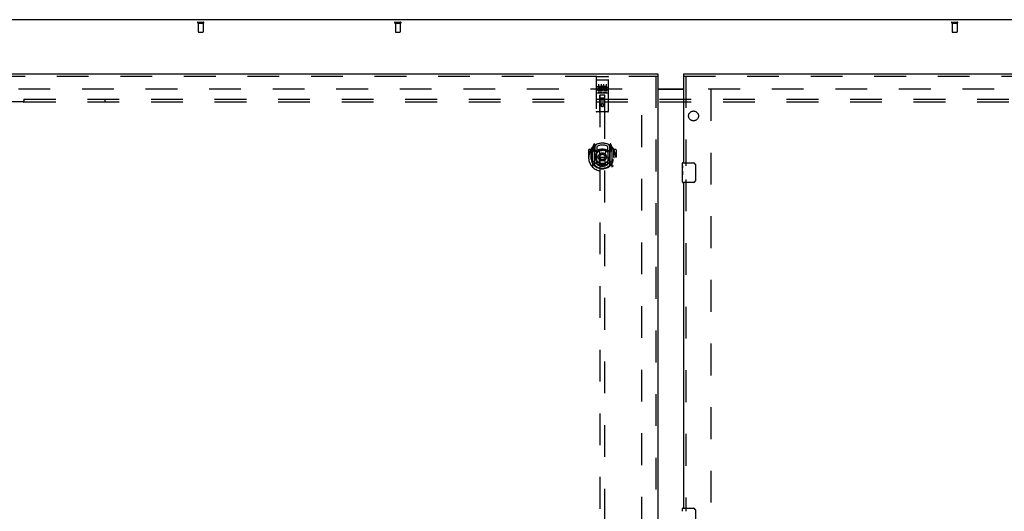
# Model space of a CAD drawing. Header units: inches. Extents: x 0 to 293, y 0 to 190.
# Tile 77 of 104: x 51 to 101, y 109 to 134. Entities that reach past the tile are written whole.
import ezdxf

# ---------------------------------------------------------------- set-up
doc = ezdxf.new("R2010")
doc.units = ezdxf.units.IN
doc.header["$LTSCALE"] = 16.12069
doc.header["$MEASUREMENT"] = 0
doc.linetypes.add('HIDDEN', pattern=[0.2, 0.1, -0.1])
doc.layers.get('0').update_dxf_attribs({"linetype": 'CONTINUOUS'})
for name, color, linetype in [('DEFAULT_2', 8, 'HIDDEN'), ('LEFT_OR_SECONDARY_DOOR_ASSEMBLY', 7, 'CONTINUOUS'), ('RIGHT_OR_MAIN_DOOR_ASSEMBLY', 7, 'CONTINUOUS'), ('SUBPANEL', 7, 'CONTINUOUS')]:
    doc.layers.add(name, color=color, linetype=linetype)

msp = doc.modelspace()

# ---------------------------------------------------------------- linework, layer by layer
at = {"color": 7, "linetype": 'Continuous'}
for p, q in [((123.682, 133.862), (46.057, 133.862)), ((83.307, 130.367), (84.62, 130.367))]:
    msp.add_line(p, q, dxfattribs=at)
at = {"color": 3, "linetype": 'Continuous'}
msp.add_line((83.307, 130.347), (84.62, 130.347), dxfattribs=at)
at = {"layer": 'DEFAULT_2', "color": 8, "linetype": 'HIDDEN'}
for p, q in [((59.978, 133.737), (60.262, 133.737)), ((59.978, 133.694), (60.262, 133.694)), ((59.996, 133.694), (59.996, 133.247)), ((60.244, 133.694), (60.244, 133.247)), ((69.978, 133.737), (70.262, 133.737)), ((69.978, 133.694), (70.262, 133.694)), ((69.996, 133.694), (69.996, 133.247)), ((70.244, 133.694), (70.244, 133.247)), ((98.228, 133.737), (98.512, 133.737)), ((98.228, 133.694), (98.512, 133.694)), ((98.246, 133.694), (98.246, 133.247)), ((98.494, 133.694), (98.494, 133.247)), ((60.006, 133.237), (60.234, 133.237)), ((70.006, 133.237), (70.234, 133.237)), ((98.256, 133.237), (98.484, 133.237)), ((47.651, 130.362), (82.62, 130.362)), ((82.495, 69.377), (82.495, 130.347)), ((85.87, 130.362), (120.839, 130.362)), ((85.995, 130.347), (85.995, 69.377))]:
    msp.add_line(p, q, dxfattribs=at)
for centre, radius, start, end in [((59.978, 133.716), 0.0215, 90, 270), ((60.262, 133.716), 0.0215, 270, 90), ((69.978, 133.716), 0.0215, 90, 270), ((70.262, 133.716), 0.0215, 270, 90), ((98.228, 133.716), 0.0215, 90, 270), ((98.512, 133.716), 0.0215, 270, 90), ((60.006, 133.247), 0.01, 180, 270), ((60.234, 133.247), 0.01, 270, 360), ((70.006, 133.247), 0.01, 180, 270), ((70.234, 133.247), 0.01, 270, 360), ((98.256, 133.247), 0.01, 180, 270), ((98.484, 133.247), 0.01, 270, 360)]:
    msp.add_arc(centre, radius, start, end, dxfattribs=at)
at = {"layer": 'LEFT_OR_SECONDARY_DOOR_ASSEMBLY', "color": 3, "linetype": 'Continuous'}
for p, q in [((46.37, 131.112), (83.307, 131.112)), ((83.307, 131.008), (83.307, 68.716))]:
    msp.add_line(p, q, dxfattribs=at)
at = {"layer": 'LEFT_OR_SECONDARY_DOOR_ASSEMBLY', "color": 8, "linetype": 'HIDDEN'}
for p, q in [((46.37, 131.008), (83.307, 131.008)), ((80.182, 130.95), (80.182, 129.225)), ((80.212, 130.98), (80.777, 130.98)), ((80.807, 129.225), (80.807, 130.95)), ((83.203, 131.008), (83.203, 68.716)), ((80.199, 130.821), (80.198, 130.821)), ((80.2, 130.821), (80.199, 130.821)), ((80.2, 130.821), (80.2, 130.821)), ((80.201, 130.821), (80.2, 130.821)), ((80.202, 130.821), (80.201, 130.821)), ((80.204, 130.821), (80.203, 130.821)), ((80.205, 130.822), (80.204, 130.821)), ((80.206, 130.822), (80.205, 130.822)), ((80.206, 130.822), (80.206, 130.822)), ((80.207, 130.822), (80.206, 130.822)), ((80.208, 130.822), (80.207, 130.822)), ((80.209, 130.822), (80.208, 130.822)), ((80.21, 130.822), (80.209, 130.822)), ((80.211, 130.822), (80.21, 130.822)), ((80.211, 130.822), (80.211, 130.822)), ((80.212, 130.822), (80.211, 130.822)), ((80.212, 130.822), (80.778, 130.822)), ((80.263, 130.445), (80.263, 130.487)), ((80.263, 130.487), (80.419, 130.487)), ((80.263, 130.445), (80.376, 130.445)), ((80.284, 130.36), (80.284, 130.402)), ((80.284, 130.402), (80.376, 130.402)), ((80.307, 130.589), (80.307, 130.283)), ((80.376, 130.402), (80.376, 130.445)), ((80.419, 130.309), (80.419, 130.487)), ((80.443, 130.439), (80.427, 130.478)), ((80.432, 130.589), (80.432, 130.283)), ((80.557, 130.589), (80.557, 130.283)), ((80.575, 130.445), (80.575, 130.487)), ((80.575, 130.487), (80.668, 130.487)), ((80.575, 130.445), (80.668, 130.445)), ((80.639, 130.401), (80.668, 130.401)), ((80.682, 130.589), (80.682, 130.283)), ((80.778, 130.822), (80.779, 130.822)), ((80.779, 130.822), (80.779, 130.822)), ((80.779, 130.822), (80.78, 130.822)), ((80.78, 130.822), (80.781, 130.822)), ((80.781, 130.822), (80.782, 130.822)), ((80.782, 130.822), (80.783, 130.822)), ((80.783, 130.822), (80.784, 130.822)), ((80.784, 130.822), (80.784, 130.822)), ((80.784, 130.822), (80.785, 130.821)), ((80.785, 130.821), (80.786, 130.821)), ((80.786, 130.821), (80.787, 130.821)), ((80.787, 130.821), (80.788, 130.821)), ((80.788, 130.821), (80.788, 130.821)), ((80.788, 130.821), (80.789, 130.821)), ((80.789, 130.821), (80.79, 130.821)), ((80.79, 130.821), (80.791, 130.821)), ((80.212, 130.152), (80.777, 130.152)), ((80.263, 130.274), (80.263, 130.316)), ((80.263, 130.316), (80.376, 130.316)), ((80.263, 130.274), (80.419, 130.274)), ((80.284, 130.36), (80.376, 130.36)), ((80.456, 130.168), (80.284, 130.168)), ((80.365, 129.225), (80.368, 130.035)), ((80.39, 130.035), (80.368, 130.035)), ((80.37, 130.035), (80.37, 102.033)), ((80.376, 130.316), (80.376, 130.36)), ((80.6, 130.035), (80.39, 130.035)), ((80.41, 129.91), (80.58, 129.91)), ((80.419, 130.309), (80.432, 130.328)), ((80.419, 130.274), (80.419, 130.286)), ((80.423, 130.284), (80.419, 130.286)), ((80.706, 130.168), (80.534, 130.168)), ((80.621, 130.035), (80.6, 130.035)), ((80.62, 102.033), (80.62, 130.035)), ((80.625, 129.225), (80.621, 130.035)), ((80.635, 130.36), (80.682, 130.36)), ((80.639, 130.316), (80.732, 130.316)), ((80.639, 130.274), (80.732, 130.274)), ((80.732, 130.274), (80.732, 130.316)), ((80.622, 129.785), (80.367, 129.785)), ((80.495, 129.607), (80.432, 129.571)), ((80.432, 129.571), (80.432, 129.498)), ((80.432, 129.571), (80.442, 129.565)), ((80.432, 129.498), (80.442, 129.504)), ((80.432, 129.498), (80.495, 129.462)), ((80.495, 129.595), (80.442, 129.565)), ((80.442, 129.565), (80.442, 129.504)), ((80.442, 129.504), (80.495, 129.474)), ((80.495, 129.607), (80.495, 129.595)), ((80.557, 129.571), (80.495, 129.607)), ((80.547, 129.565), (80.495, 129.595)), ((80.495, 129.474), (80.547, 129.504)), ((80.495, 129.462), (80.557, 129.498)), ((80.495, 129.462), (80.495, 129.474)), ((80.557, 129.571), (80.547, 129.565)), ((80.547, 129.504), (80.547, 129.565)), ((80.557, 129.498), (80.547, 129.504)), ((80.557, 129.498), (80.557, 129.571)), ((80.777, 129.195), (80.212, 129.195)), ((80.069, 127.561), (79.999, 127.385)), ((80.091, 127.481), (80.091, 127.481)), ((80.091, 127.481), (80.091, 127.48)), ((80.091, 127.481), (80.091, 127.48)), ((80.112, 127.477), (80.098, 127.558)), ((80.112, 126.461), (80.112, 127.477)), ((80.12, 127.43), (80.19, 127.539)), ((80.12, 126.486), (80.12, 127.489)), ((80.122, 127.464), (80.122, 127.257)), ((80.22, 127.442), (80.22, 127.189)), ((80.77, 127.189), (80.77, 127.442)), ((80.8, 127.539), (80.87, 127.43)), ((80.867, 127.257), (80.867, 127.464)), ((80.87, 126.486), (80.87, 127.489)), ((80.891, 127.558), (80.877, 127.477)), ((80.877, 127.477), (80.877, 126.461)), ((80.899, 127.48), (80.894, 127.484)), ((80.99, 127.385), (80.92, 127.561)), ((79.795, 127.264), (79.795, 126.891)), ((79.795, 126.891), (79.81, 126.891)), ((79.912, 127.279), (79.81, 127.279)), ((79.912, 127.279), (79.912, 126.891)), ((79.92, 127.264), (79.912, 127.279)), ((79.912, 126.891), (79.927, 126.891)), ((79.92, 127.302), (79.92, 126.844)), ((79.995, 127.374), (79.995, 126.407)), ((80.052, 127.37), (80.052, 127.22)), ((80.12, 127.37), (80.052, 127.37)), ((80.052, 127.22), (80.112, 127.22)), ((80.061, 127.362), (80.09, 127.316)), ((80.212, 127.219), (80.14, 127.219)), ((80.142, 127.237), (80.208, 127.237)), ((80.212, 126.578), (80.212, 127.209)), ((80.332, 127.235), (80.362, 126.891)), ((80.332, 126.551), (80.362, 126.891)), ((80.362, 126.891), (80.627, 126.891)), ((80.658, 127.235), (80.627, 126.891)), ((80.657, 126.551), (80.627, 126.891)), ((80.85, 127.219), (80.777, 127.219)), ((80.777, 127.209), (80.777, 126.578)), ((80.781, 127.237), (80.847, 127.237)), ((80.937, 127.37), (80.87, 127.37)), ((80.877, 127.22), (80.937, 127.22)), ((80.9, 127.316), (80.929, 127.362)), ((80.937, 127.22), (80.937, 127.37)), ((80.995, 126.407), (80.995, 127.374)), ((81.077, 126.891), (81.062, 126.891)), ((81.077, 127.279), (81.069, 127.264)), ((81.07, 127.302), (81.07, 126.844)), ((81.077, 126.891), (81.077, 127.279)), ((81.18, 127.279), (81.077, 127.279)), ((81.18, 126.891), (81.195, 126.891)), ((81.195, 127.264), (81.195, 126.891)), ((80.22, 126.628), (80.22, 126.525)), ((80.77, 126.525), (80.77, 126.628))]:
    msp.add_line(p, q, dxfattribs=at)
at = {"layer": 'LEFT_OR_SECONDARY_DOOR_ASSEMBLY', "color": 7, "linetype": 'Continuous'}
msp.add_line((83.307, 131.112), (83.307, 131.008), dxfattribs=at)
at = {"layer": 'LEFT_OR_SECONDARY_DOOR_ASSEMBLY', "color": 8, "linetype": 'HIDDEN'}
for points in [[(80.198, 130.821), (80.198, 130.821), (80.197, 130.821), (80.197, 130.821), (80.197, 130.821), (80.196, 130.821), (80.196, 130.821), (80.196, 130.821), (80.195, 130.82), (80.195, 130.82), (80.195, 130.82), (80.194, 130.82), (80.194, 130.82), (80.194, 130.82), (80.193, 130.82), (80.193, 130.82), (80.193, 130.82), (80.192, 130.82), (80.192, 130.82), (80.192, 130.82), (80.191, 130.82), (80.191, 130.82), (80.191, 130.82), (80.19, 130.819), (80.19, 130.819), (80.19, 130.819), (80.19, 130.819), (80.189, 130.819), (80.189, 130.819), (80.189, 130.819), (80.189, 130.819), (80.188, 130.819), (80.188, 130.819), (80.188, 130.819), (80.188, 130.819), (80.187, 130.818), (80.187, 130.818), (80.187, 130.818), (80.187, 130.818), (80.186, 130.818), (80.186, 130.818), (80.186, 130.818), (80.186, 130.818), (80.186, 130.818), (80.185, 130.818), (80.185, 130.818), (80.185, 130.817), (80.185, 130.817), (80.185, 130.817), (80.185, 130.817), (80.184, 130.817), (80.184, 130.817), (80.184, 130.817), (80.184, 130.817), (80.184, 130.817), (80.184, 130.817), (80.184, 130.816), (80.183, 130.816), (80.183, 130.816), (80.183, 130.816), (80.183, 130.816), (80.183, 130.816), (80.183, 130.816), (80.183, 130.816), (80.183, 130.816), (80.183, 130.816), (80.183, 130.815), (80.183, 130.815), (80.183, 130.815), (80.182, 130.815), (80.182, 130.815), (80.182, 130.815), (80.182, 130.815), (80.182, 130.815), (80.182, 130.815), (80.182, 130.815), (80.182, 130.814), (80.182, 130.814)], [(80.203, 130.821), (80.203, 130.821), (80.202, 130.821)], [(80.791, 130.821), (80.791, 130.821), (80.792, 130.821), (80.792, 130.821), (80.793, 130.821), (80.793, 130.821), (80.793, 130.821), (80.794, 130.821), (80.794, 130.821), (80.794, 130.82), (80.795, 130.82), (80.795, 130.82), (80.795, 130.82), (80.796, 130.82), (80.796, 130.82), (80.796, 130.82), (80.797, 130.82), (80.797, 130.82), (80.797, 130.82), (80.798, 130.82), (80.798, 130.82), (80.798, 130.82), (80.798, 130.82), (80.799, 130.82), (80.799, 130.819), (80.799, 130.819), (80.8, 130.819), (80.8, 130.819), (80.8, 130.819), (80.8, 130.819), (80.801, 130.819), (80.801, 130.819), (80.801, 130.819), (80.801, 130.819), (80.802, 130.819), (80.802, 130.819), (80.802, 130.818), (80.802, 130.818), (80.803, 130.818), (80.803, 130.818), (80.803, 130.818), (80.803, 130.818), (80.804, 130.818), (80.804, 130.818), (80.804, 130.818), (80.804, 130.818), (80.804, 130.818), (80.804, 130.817), (80.805, 130.817), (80.805, 130.817), (80.805, 130.817), (80.805, 130.817), (80.805, 130.817), (80.805, 130.817), (80.806, 130.817), (80.806, 130.817), (80.806, 130.817), (80.806, 130.816), (80.806, 130.816), (80.806, 130.816), (80.806, 130.816), (80.806, 130.816), (80.807, 130.816), (80.807, 130.816), (80.807, 130.816), (80.807, 130.816), (80.807, 130.816), (80.807, 130.815), (80.807, 130.815), (80.807, 130.815), (80.807, 130.815), (80.807, 130.815), (80.807, 130.815), (80.807, 130.815), (80.807, 130.815), (80.807, 130.815), (80.807, 130.815), (80.807, 130.814), (80.807, 130.814)], [(80.284, 130.168), (80.284, 130.168), (80.283, 130.168), (80.283, 130.168), (80.283, 130.168), (80.283, 130.168), (80.283, 130.168), (80.282, 130.168), (80.282, 130.168), (80.282, 130.168), (80.282, 130.168), (80.282, 130.168), (80.282, 130.168), (80.281, 130.168), (80.281, 130.168), (80.281, 130.168), (80.281, 130.168), (80.281, 130.168), (80.281, 130.168), (80.28, 130.168), (80.28, 130.168), (80.28, 130.168), (80.28, 130.168), (80.28, 130.168), (80.28, 130.168), (80.28, 130.168), (80.279, 130.168), (80.279, 130.168), (80.279, 130.168), (80.279, 130.168), (80.279, 130.168), (80.279, 130.168), (80.279, 130.168), (80.279, 130.168), (80.278, 130.168), (80.278, 130.169), (80.278, 130.169), (80.278, 130.169), (80.278, 130.169), (80.278, 130.169), (80.278, 130.169), (80.278, 130.169), (80.278, 130.169), (80.278, 130.169), (80.277, 130.169), (80.277, 130.169), (80.277, 130.169)], [(80.462, 130.169), (80.462, 130.169), (80.462, 130.169), (80.462, 130.169), (80.462, 130.169), (80.462, 130.169), (80.462, 130.169), (80.462, 130.169), (80.462, 130.169), (80.461, 130.169), (80.461, 130.169), (80.461, 130.169), (80.461, 130.168), (80.461, 130.168), (80.461, 130.168), (80.461, 130.168), (80.461, 130.168), (80.461, 130.168), (80.46, 130.168), (80.46, 130.168), (80.46, 130.168), (80.46, 130.168), (80.46, 130.168), (80.46, 130.168), (80.46, 130.168), (80.459, 130.168), (80.459, 130.168), (80.459, 130.168), (80.459, 130.168), (80.459, 130.168), (80.459, 130.168), (80.459, 130.168), (80.458, 130.168), (80.458, 130.168), (80.458, 130.168), (80.458, 130.168), (80.458, 130.168), (80.457, 130.168), (80.457, 130.168), (80.457, 130.168), (80.457, 130.168), (80.457, 130.168), (80.457, 130.168), (80.456, 130.168), (80.456, 130.168), (80.456, 130.168)], [(80.534, 130.168), (80.534, 130.168), (80.533, 130.168), (80.533, 130.168), (80.533, 130.168), (80.533, 130.168), (80.533, 130.168), (80.532, 130.168), (80.532, 130.168), (80.532, 130.168), (80.532, 130.168), (80.532, 130.168), (80.532, 130.168), (80.531, 130.168), (80.531, 130.168), (80.531, 130.168), (80.531, 130.168), (80.531, 130.168), (80.531, 130.168), (80.53, 130.168), (80.53, 130.168), (80.53, 130.168), (80.53, 130.168), (80.53, 130.168), (80.53, 130.168), (80.53, 130.168), (80.529, 130.168), (80.529, 130.168), (80.529, 130.168), (80.529, 130.168), (80.529, 130.168), (80.529, 130.168), (80.529, 130.168), (80.529, 130.168), (80.528, 130.168), (80.528, 130.169), (80.528, 130.169), (80.528, 130.169), (80.528, 130.169), (80.528, 130.169), (80.528, 130.169), (80.528, 130.169), (80.528, 130.169), (80.528, 130.169), (80.527, 130.169), (80.527, 130.169), (80.527, 130.169)], [(80.712, 130.169), (80.712, 130.169), (80.712, 130.169), (80.712, 130.169), (80.712, 130.169), (80.712, 130.169), (80.712, 130.169), (80.712, 130.169), (80.712, 130.169), (80.711, 130.169), (80.711, 130.169), (80.711, 130.169), (80.711, 130.168), (80.711, 130.168), (80.711, 130.168), (80.711, 130.168), (80.711, 130.168), (80.711, 130.168), (80.71, 130.168), (80.71, 130.168), (80.71, 130.168), (80.71, 130.168), (80.71, 130.168), (80.71, 130.168), (80.71, 130.168), (80.709, 130.168), (80.709, 130.168), (80.709, 130.168), (80.709, 130.168), (80.709, 130.168), (80.709, 130.168), (80.709, 130.168), (80.708, 130.168), (80.708, 130.168), (80.708, 130.168), (80.708, 130.168), (80.708, 130.168), (80.707, 130.168), (80.707, 130.168), (80.707, 130.168), (80.707, 130.168), (80.707, 130.168), (80.707, 130.168), (80.706, 130.168), (80.706, 130.168), (80.706, 130.168)], [(79.949, 127.33), (79.95, 127.33), (79.951, 127.331), (79.951, 127.332), (79.952, 127.333), (79.953, 127.334), (79.954, 127.334), (79.954, 127.335), (79.955, 127.336), (79.956, 127.337), (79.957, 127.338), (79.957, 127.338), (79.958, 127.339), (79.959, 127.34), (79.96, 127.34), (79.961, 127.341), (79.961, 127.342), (79.962, 127.342), (79.963, 127.343), (79.964, 127.344), (79.965, 127.344), (79.966, 127.345), (79.966, 127.345), (79.967, 127.346), (79.968, 127.347), (79.969, 127.347), (79.97, 127.348), (79.971, 127.348), (79.972, 127.349), (79.973, 127.349), (79.973, 127.35), (79.974, 127.35), (79.975, 127.351), (79.976, 127.351), (79.977, 127.351)], [(81.012, 127.351), (81.013, 127.351), (81.014, 127.351), (81.015, 127.35), (81.016, 127.35), (81.017, 127.349), (81.018, 127.349), (81.019, 127.348), (81.02, 127.348), (81.021, 127.347), (81.021, 127.347), (81.022, 127.346), (81.023, 127.345), (81.024, 127.345), (81.025, 127.344), (81.026, 127.344), (81.027, 127.343), (81.027, 127.342), (81.028, 127.342), (81.029, 127.341), (81.03, 127.34), (81.031, 127.34), (81.031, 127.339), (81.032, 127.338), (81.033, 127.338), (81.034, 127.337), (81.034, 127.336), (81.035, 127.335), (81.036, 127.334), (81.037, 127.334), (81.037, 127.333), (81.038, 127.332), (81.039, 127.331), (81.039, 127.33), (81.04, 127.33)], [(79.977, 126.43), (79.976, 126.431), (79.975, 126.431), (79.974, 126.431), (79.973, 126.432), (79.973, 126.432), (79.972, 126.433), (79.971, 126.433), (79.97, 126.434), (79.969, 126.434), (79.968, 126.435), (79.967, 126.436), (79.966, 126.436), (79.966, 126.437), (79.965, 126.437), (79.964, 126.438), (79.963, 126.439), (79.962, 126.439), (79.961, 126.44), (79.961, 126.44), (79.96, 126.441), (79.959, 126.442), (79.958, 126.443), (79.957, 126.443), (79.957, 126.444), (79.956, 126.445), (79.955, 126.446), (79.954, 126.446), (79.954, 126.447), (79.953, 126.448), (79.952, 126.449), (79.951, 126.449), (79.951, 126.45), (79.95, 126.451), (79.949, 126.452)], [(79.962, 126.777), (79.965, 126.772), (79.968, 126.767), (79.971, 126.762), (79.974, 126.758), (79.977, 126.753), (79.98, 126.749), (79.982, 126.745), (79.985, 126.741), (79.988, 126.737), (79.99, 126.734), (79.993, 126.73), (79.995, 126.727), (79.997, 126.724), (80, 126.721), (80.002, 126.718), (80.004, 126.715), (80.006, 126.712), (80.008, 126.709), (80.01, 126.707), (80.013, 126.704), (80.015, 126.702), (80.016, 126.7), (80.018, 126.698), (80.02, 126.695), (80.022, 126.693), (80.024, 126.691), (80.026, 126.69), (80.028, 126.688), (80.029, 126.686), (80.031, 126.684), (80.033, 126.683), (80.034, 126.681), (80.036, 126.68), (80.037, 126.678), (80.039, 126.677), (80.04, 126.676)], [(80.683, 126.534), (80.677, 126.532), (80.672, 126.531), (80.666, 126.53), (80.661, 126.528), (80.656, 126.527), (80.65, 126.526), (80.645, 126.525), (80.639, 126.523), (80.634, 126.522), (80.628, 126.521), (80.623, 126.52), (80.617, 126.519), (80.612, 126.518), (80.606, 126.517), (80.601, 126.516), (80.595, 126.515), (80.59, 126.515), (80.584, 126.514), (80.579, 126.513), (80.573, 126.513), (80.567, 126.512), (80.562, 126.511), (80.556, 126.511), (80.551, 126.51), (80.545, 126.51), (80.54, 126.51), (80.534, 126.509), (80.528, 126.509), (80.523, 126.509), (80.517, 126.509), (80.512, 126.508), (80.506, 126.508), (80.5, 126.508), (80.495, 126.508), (80.489, 126.508), (80.484, 126.508), (80.478, 126.508), (80.472, 126.509), (80.467, 126.509), (80.461, 126.509), (80.456, 126.509), (80.45, 126.51), (80.444, 126.51), (80.439, 126.51), (80.433, 126.511), (80.428, 126.511), (80.422, 126.512), (80.417, 126.513), (80.411, 126.513), (80.405, 126.514), (80.4, 126.515), (80.394, 126.515), (80.389, 126.516), (80.383, 126.517), (80.378, 126.518), (80.372, 126.519), (80.367, 126.52), (80.361, 126.521), (80.356, 126.522), (80.35, 126.523), (80.345, 126.525), (80.339, 126.526), (80.334, 126.527), (80.328, 126.528), (80.323, 126.53), (80.318, 126.531), (80.312, 126.532), (80.307, 126.534)], [(80.949, 126.676), (80.951, 126.677), (80.952, 126.678), (80.954, 126.68), (80.955, 126.681), (80.957, 126.683), (80.959, 126.684), (80.96, 126.686), (80.962, 126.688), (80.964, 126.69), (80.966, 126.691), (80.967, 126.693), (80.969, 126.695), (80.971, 126.698), (80.973, 126.7), (80.975, 126.702), (80.977, 126.704), (80.979, 126.707), (80.981, 126.709), (80.983, 126.712), (80.985, 126.715), (80.988, 126.718), (80.99, 126.721), (80.992, 126.724), (80.995, 126.727), (80.997, 126.73), (80.999, 126.734), (81.002, 126.737), (81.004, 126.741), (81.007, 126.745), (81.01, 126.749), (81.012, 126.753), (81.015, 126.758), (81.018, 126.762), (81.021, 126.767), (81.024, 126.772), (81.027, 126.777)], [(81.04, 126.452), (81.039, 126.451), (81.039, 126.45), (81.038, 126.449), (81.037, 126.449), (81.037, 126.448), (81.036, 126.447), (81.035, 126.446), (81.034, 126.446), (81.034, 126.445), (81.033, 126.444), (81.032, 126.443), (81.031, 126.443), (81.031, 126.442), (81.03, 126.441), (81.029, 126.44), (81.028, 126.44), (81.027, 126.439), (81.027, 126.439), (81.026, 126.438), (81.025, 126.437), (81.024, 126.437), (81.023, 126.436), (81.022, 126.436), (81.021, 126.435), (81.021, 126.434), (81.02, 126.434), (81.019, 126.433), (81.018, 126.433), (81.017, 126.432), (81.016, 126.432), (81.015, 126.431), (81.014, 126.431), (81.013, 126.431), (81.012, 126.43)]]:
    msp.add_lwpolyline(points, dxfattribs=at)
for centre, radius in [((80.495, 129.535), 0.085), ((80.495, 129.535), 0.0845), ((80.495, 126.909), 0.35), ((80.495, 126.909), 0.335), ((80.495, 126.909), 0.205), ((80.495, 126.909), 0.133)]:
    msp.add_circle(centre, radius, dxfattribs=at)
for centre, radius, start, end in [((80.212, 130.95), 0.03, 90, 180), ((80.777, 130.95), 0.03, 0, 90), ((80.469, 130.38), 0.107, 244.2636, 113.4027), ((80.469, 130.38), 0.0639, 234.8895, 113.4026), ((80.639, 130.337), 0.0635, 90, 270), ((80.668, 130.423), 0.0644, 282.2995, 90.0775), ((80.668, 130.423), 0.0219, 269.9011, 90), ((80.212, 130.122), 0.03, 90, 180), ((80.41, 129.995), 0.04, 90, 180), ((80.41, 129.95), 0.04, 180, 270), ((80.58, 129.995), 0.04, 0, 90), ((80.58, 129.95), 0.04, 270, 360), ((80.639, 130.338), 0.0219, 100.307, 270), ((80.777, 130.122), 0.03, 0, 90), ((80.212, 129.225), 0.03, 180, 270), ((80.335, 129.225), 0.03, 270, 360), ((80.655, 129.225), 0.03, 180, 270), ((80.777, 129.225), 0.03, 270, 360), ((80.495, 126.891), 0.7, 125.5126, 54.4874), ((80.495, 126.909), 0.7, 35.2961, 144.7039), ((80.01, 127.374), 0.015, 135.0748, 180), ((80.083, 127.555), 0.015, 10, 158.1959), ((80.1, 127.444), 0.02, 0, 125.5126), ((80.102, 127.464), 0.02, 0, 125.2543), ((80.14, 127.489), 0.02, 121.4688, 179.9992), ((80.495, 126.909), 0.6, 62.7204, 117.2796), ((80.85, 127.489), 0.02, 0, 58.5295), ((80.887, 127.464), 0.02, 54.7457, 180), ((80.89, 127.444), 0.02, 54.4874, 180), ((80.906, 127.555), 0.015, 21.8041, 170), ((80.98, 127.374), 0.015, 0, 44.9252), ((79.81, 127.264), 0.015, 90, 180), ((80.495, 126.891), 0.685, 146.9885, 180), ((80.495, 126.893), 0.583, 180.2464, 359.7536), ((79.94, 127.302), 0.02, 144.7039, 180), ((80.065, 127.365), 0.005, 90, 212.6792), ((80.495, 126.578), 0.7, 53.2319, 126.7681), ((79.932, 127.215), 0.188, 0, 32.6792), ((80.14, 127.239), 0.02, 180, 270), ((80.142, 127.257), 0.02, 180, 270), ((80.208, 127.257), 0.02, 270, 293.464), ((80.227, 127.209), 0.015, 112.9863, 180), ((80.495, 126.596), 0.7, 66.536, 113.464), ((80.25, 127.189), 0.03, 180, 311.1261), ((80.495, 126.909), 0.343, 48.8739, 131.1261), ((80.312, 127.233), 0.02, 5.0796, 105.6131), ((80.678, 127.233), 0.02, 74.3869, 174.9204), ((80.74, 127.189), 0.03, 228.8739, 360), ((80.762, 127.209), 0.015, 0, 67.0137), ((80.781, 127.257), 0.02, 246.536, 270), ((80.847, 127.257), 0.02, 270, 360), ((80.85, 127.239), 0.02, 270, 360), ((81.058, 127.215), 0.188, 147.3208, 180), ((80.925, 127.365), 0.005, 327.3208, 90), ((81.05, 127.302), 0.02, 0, 35.2961), ((80.495, 126.891), 0.685, 0, 33.0115), ((81.18, 127.264), 0.015, 0, 90), ((79.94, 126.844), 0.02, 180, 187.6622), ((80.495, 126.919), 0.58, 187.6622, 352.3378), ((80.01, 126.407), 0.015, 180, 224.9252), ((80.495, 127.208), 0.7, 229.529, 310.471), ((80.127, 126.461), 0.015, 180, 229.6413), ((80.14, 126.486), 0.02, 180, 230.6594), ((80.227, 126.578), 0.015, 180, 247.0137), ((80.25, 126.628), 0.03, 48.8739, 180), ((80.495, 126.919), 0.48, 235.0461, 304.9539), ((80.495, 126.909), 0.343, 228.8739, 311.1261), ((80.312, 126.553), 0.02, 254.4248, 354.9204), ((80.677, 126.553), 0.02, 185.0796, 285.5752), ((80.74, 126.628), 0.03, 0, 131.1261), ((80.762, 126.578), 0.015, 292.9863, 360), ((80.85, 126.486), 0.02, 309.3378, 359.9984), ((80.862, 126.461), 0.015, 310.3587, 360), ((80.98, 126.407), 0.015, 315.0748, 360), ((81.05, 126.844), 0.02, 352.3378, 360)]:
    msp.add_arc(centre, radius, start, end, dxfattribs=at)
at = {"layer": 'RIGHT_OR_MAIN_DOOR_ASSEMBLY', "color": 7, "linetype": 'Continuous'}
for p, q in [((84.62, 131.112), (84.62, 131.008)), ((84.56, 126.452), (84.56, 126.597)), ((84.56, 126.194), (84.56, 126.451)), ((84.565, 126.395), (84.56, 126.395)), ((84.575, 126.612), (85.115, 126.612)), ((85.215, 126.512), (85.215, 125.712)), ((84.56, 126.227), (84.567, 126.227)), ((84.56, 125.627), (84.56, 126.191)), ((84.561, 126.165), (84.56, 126.165)), ((84.56, 126.033), (84.566, 126.033)), ((84.56, 125.997), (84.567, 125.997)), ((84.56, 125.934), (84.567, 125.934)), ((84.567, 126.227), (84.567, 126.364)), ((84.567, 125.766), (84.567, 125.997)), ((84.56, 125.766), (84.567, 125.766)), ((85.115, 125.612), (84.575, 125.612)), ((84.56, 108.952), (84.56, 109.097)), ((84.575, 109.112), (85.115, 109.112)), ((85.215, 109.012), (85.215, 108.212))]:
    msp.add_line(p, q, dxfattribs=at)
at = {"layer": 'RIGHT_OR_MAIN_DOOR_ASSEMBLY', "color": 3, "linetype": 'Continuous'}
for p, q in [((84.62, 131.112), (121.557, 131.112)), ((84.62, 131.008), (84.62, 126.612)), ((84.62, 125.612), (84.62, 109.112))]:
    msp.add_line(p, q, dxfattribs=at)
at = {"layer": 'RIGHT_OR_MAIN_DOOR_ASSEMBLY', "color": 8, "linetype": 'HIDDEN'}
for p, q in [((84.62, 131.008), (121.557, 131.008)), ((84.724, 131.008), (84.724, 126.457)), ((84.724, 125.767), (84.724, 108.957))]:
    msp.add_line(p, q, dxfattribs=at)
at = {"layer": 'RIGHT_OR_MAIN_DOOR_ASSEMBLY', "color": 7, "linetype": 'Continuous'}
for points in [[(84.56, 126.452), (84.56, 126.448), (84.56, 126.443), (84.561, 126.438), (84.562, 126.425)], [(84.562, 126.425), (84.563, 126.417), (84.564, 126.409), (84.565, 126.4)], [(84.565, 126.4), (84.566, 126.391), (84.566, 126.382), (84.567, 126.373), (84.567, 126.364)], [(85.208, 126.548), (85.21, 126.543), (85.212, 126.537), (85.213, 126.531), (85.214, 126.525), (85.214, 126.519), (85.215, 126.512)], [(84.56, 126.194), (84.56, 126.186), (84.56, 126.177), (84.561, 126.167)], [(84.561, 126.167), (84.564, 126.133), (84.565, 126.121), (84.566, 126.108), (84.566, 126.096), (84.567, 126.083), (84.567, 126.07), (84.567, 126.057), (84.566, 126.045), (84.566, 126.032), (84.565, 126.02), (84.564, 126.008)], [(85.215, 125.712), (85.214, 125.706), (85.214, 125.7), (85.213, 125.694), (85.212, 125.688), (85.21, 125.682), (85.208, 125.676)], [(85.208, 109.048), (85.21, 109.043), (85.212, 109.037), (85.213, 109.031), (85.214, 109.025), (85.214, 109.019), (85.215, 109.012)]]:
    msp.add_lwpolyline(points, dxfattribs=at)
for centre, radius, start, end in [((84.575, 126.597), 0.015, 90, 180), ((85.115, 126.512), 0.1, 21.1999, 90), ((84.575, 125.627), 0.015, 180, 270), ((85.115, 125.712), 0.1, 270, 338.7946), ((84.575, 109.097), 0.015, 90, 180), ((85.115, 109.012), 0.1, 21.1999, 90)]:
    msp.add_arc(centre, radius, start, end, dxfattribs=at)
msp.add_ellipse((84.823, 126.028), major_axis=(0.263, 0), ratio=0.432808, start_param=3.141593, end_param=3.321581, dxfattribs=at)
at = {"layer": 'SUBPANEL', "color": 8, "linetype": 'HIDDEN'}
for p, q in [((51.116, 129.706), (49.526, 129.706)), ((51.134, 129.725), (51.127, 129.718)), ((51.151, 129.831), (51.151, 129.745)), ((51.151, 129.831), (119.089, 129.831)), ((51.151, 129.665), (51.151, 129.745)), ((51.151, 129.706), (119.089, 129.706)), ((55.276, 129.706), (55.276, 129.831))]:
    msp.add_line(p, q, dxfattribs=at)
for points in [[(51.127, 129.718), (51.125, 129.716), (51.123, 129.713), (51.121, 129.711), (51.119, 129.71), (51.117, 129.708), (51.116, 129.706)], [(51.129, 129.687), (51.126, 129.691), (51.124, 129.694), (51.123, 129.696), (51.121, 129.698), (51.12, 129.7), (51.119, 129.702), (51.117, 129.704), (51.116, 129.706)], [(51.151, 129.665), (51.149, 129.666), (51.147, 129.667), (51.146, 129.667), (51.144, 129.668), (51.143, 129.669), (51.141, 129.671), (51.14, 129.672), (51.138, 129.674), (51.137, 129.675), (51.135, 129.677), (51.134, 129.679), (51.133, 129.68), (51.131, 129.682), (51.13, 129.685), (51.129, 129.687)], [(51.151, 129.745), (51.149, 129.742), (51.147, 129.74), (51.146, 129.738), (51.144, 129.735), (51.142, 129.733), (51.141, 129.732), (51.139, 129.73), (51.137, 129.728), (51.136, 129.726), (51.134, 129.725)]]:
    msp.add_lwpolyline(points, dxfattribs=at)
msp.add_circle((85.12, 128.987), 0.25, dxfattribs=at)

doc.saveas('drawing.dxf')
